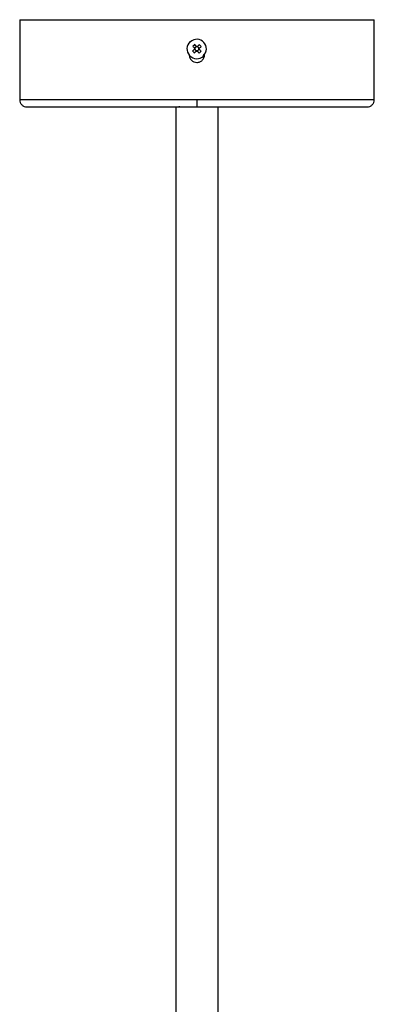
# Model space of a CAD drawing. Header units: millimetres. Extents: x -502 to 2028, y -2217 to 24.
# Tile 15 of 18: x 1361 to 1461, y -254 to 24. Entities that reach past the tile are written whole.
import ezdxf

# ---------------------------------------------------------------- set-up
doc = ezdxf.new("R2010")
doc.units = ezdxf.units.MM

msp = doc.modelspace()

# ---------------------------------------------------------------- linework, layer by layer
at = {"color": 7, "linetype": 'Continuous', "lineweight": 25}
for p, q in [((1360.53, 23.64), (1360.53, 1.09)), ((1360.53, 23.64), (1460.53, 23.64)), ((1402.21, 23.7), (1404.66, 23.64)), ((1402.21, 23.64), (1402.21, 23.7)), ((1460.53, 1.09), (1460.53, 23.64)), ((1409.86, 15.4), (1410, 15.26)), ((1410.02, 15.76), (1409.87, 15.63)), ((1410.24, 15), (1410.37, 14.86)), ((1410.42, 16.13), (1410.27, 16)), ((1410.59, 14.85), (1410.73, 14.98)), ((1410.77, 15.98), (1410.64, 16.12)), ((1410.99, 15.22), (1411.13, 15.36)), ((1411.14, 15.58), (1411.01, 15.72)), ((1404.53, -0.91), (1404.53, -360.91)), ((1405.53, -0.72), (1405.53, -0.79)), ((1405.54, -0.8), (1405.74, -0.91)), ((1416.53, -360.91), (1416.53, -0.91))]:
    msp.add_line(p, q, dxfattribs=at)
at = {"color": 8, "linetype": 'Continuous', "lineweight": 25}
msp.add_line((1460.53, 1.09), (1360.53, 1.09), dxfattribs=at)
at = {"color": 7, "linetype": 'Continuous', "lineweight": 25}
for centre, radius, start, end in [((1410.5, 15.49), 2.8, 132.8008, 312.8008), ((1410.5, 15.49), 2.67, 312.8008, 132.8008), ((1410.5, 15.49), 0.675, 166.0314, 189.5702), ((1410.5, 15.49), 0.556, 294.3705, 271.0826), ((1410.45, 15.44), 0.482, 201.4309, 244.1707), ((1410.45, 15.55), 0.482, 111.4309, 154.1707), ((1410.5, 15.49), 0.675, 256.0314, 279.5702), ((1410.5, 15.49), 0.675, 76.0314, 99.5702), ((1410.56, 15.43), 0.482, 291.4309, 334.1707), ((1410.56, 15.54), 0.482, 21.4309, 64.1707), ((1410.5, 15.49), 0.675, 346.0314, 9.5702)]:
    msp.add_arc(centre, radius, start, end, dxfattribs=at)
for points, knots in [([(1408.69, 17.45), (1408.66, 17.48), (1408.64, 17.5), (1408.61, 17.54), (1408.6, 17.55), (1408.6, 17.55)], [0, 0, 0, 0, 0.5, 0.5, 1, 1, 1, 1]), ([(1409.95, 15.48), (1409.92, 15.46), (1409.9, 15.44), (1409.88, 15.42), (1409.86, 15.4), (1409.85, 15.39), (1409.84, 15.38)], [0, 0, 0, 0, 0.001039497, 0.001039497, 0.001039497, 0.001710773, 0.001710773, 0.001710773, 0.001710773]), ([(1409.95, 15.54), (1409.93, 15.57), (1409.91, 15.59), (1409.89, 15.61), (1409.87, 15.63), (1409.86, 15.64), (1409.85, 15.65)], [0, 0, 0, 0, 0.001039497, 0.001039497, 0.001039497, 0.001710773, 0.001710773, 0.001710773, 0.001710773]), ([(1410.45, 14.94), (1410.43, 14.92), (1410.4, 14.89), (1410.38, 14.87), (1410.37, 14.86), (1410.35, 14.85), (1410.34, 14.84)], [0, 0, 0, 0, 0.001039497, 0.001039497, 0.001039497, 0.001710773, 0.001710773, 0.001710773, 0.001710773]), ([(1410.49, 16.05), (1410.47, 16.07), (1410.45, 16.09), (1410.43, 16.11), (1410.42, 16.13), (1410.4, 16.14), (1410.39, 16.16)], [0, 0, 0, 0, 0.001039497, 0.001039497, 0.001039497, 0.001710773, 0.001710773, 0.001710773, 0.001710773]), ([(1410.61, 14.83), (1410.59, 14.85), (1410.57, 14.88), (1410.54, 14.9), (1410.53, 14.91), (1410.52, 14.92), (1410.51, 14.93)], [0, 0, 0, 0, 0.001262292, 0.001262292, 0.001262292, 0.001710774, 0.001710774, 0.001710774, 0.001710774]), ([(1410.67, 16.15), (1410.64, 16.12), (1410.61, 16.1), (1410.59, 16.07), (1410.58, 16.06), (1410.57, 16.05), (1410.56, 16.04)], [0, 0, 0, 0, 0.001262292, 0.001262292, 0.001262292, 0.001710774, 0.001710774, 0.001710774, 0.001710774]), ([(1411.17, 15.6), (1411.14, 15.58), (1411.12, 15.55), (1411.09, 15.53), (1411.08, 15.52), (1411.07, 15.51), (1411.06, 15.5)], [0, 0, 0, 0, 0.001262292, 0.001262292, 0.001262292, 0.001710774, 0.001710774, 0.001710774, 0.001710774]), ([(1411.16, 15.33), (1411.13, 15.35), (1411.11, 15.38), (1411.08, 15.41), (1411.07, 15.42), (1411.07, 15.43), (1411.06, 15.44)], [0, 0, 0, 0, 0.001262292, 0.001262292, 0.001262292, 0.001710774, 0.001710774, 0.001710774, 0.001710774]), ([(1408.35, 13.79), (1408.35, 13.65), (1408.37, 13.51), (1408.42, 13.23), (1408.46, 13.1), (1408.57, 12.84), (1408.64, 12.71), (1408.79, 12.48), (1408.88, 12.37), (1409.18, 12.07), (1409.42, 11.91), (1409.94, 11.7), (1410.22, 11.64), (1410.64, 11.64), (1410.78, 11.65), (1411.06, 11.71), (1411.19, 11.75), (1411.46, 11.86), (1411.58, 11.92), (1411.81, 12.08), (1411.92, 12.17), (1412.12, 12.37), (1412.21, 12.48), (1412.37, 12.71), (1412.43, 12.84), (1412.6, 13.22), (1412.65, 13.51), (1412.65, 13.79)], [0, 0, 0, 0, 0.0625, 0.0625, 0.125, 0.125, 0.1875, 0.1875, 0.25, 0.25, 0.375, 0.375, 0.5, 0.5, 0.5625, 0.5625, 0.625, 0.625, 0.6875, 0.6875, 0.75, 0.75, 0.8125, 0.8125, 0.875, 0.875, 1, 1, 1, 1]), ([(1412.32, 13.53), (1412.34, 13.5), (1412.37, 13.48), (1412.4, 13.44), (1412.41, 13.44), (1412.41, 13.44)], [0, 0, 0, 0, 0.5, 0.5, 1, 1, 1, 1]), ([(1360.53, 1.09), (1360.56, 0.84), (1360.6, 0.45), (1360.85, -0.01), (1361.11, -0.33), (1361.43, -0.59), (1361.89, -0.84), (1362.28, -0.88), (1362.53, -0.91)], [0, 0, 0, 0, 0.239457, 0.368361, 0.5, 0.631639, 0.760543, 1, 1, 1, 1]), ([(1410.53, 1.09), (1410.53, 0.86), (1410.53, 0.6), (1410.53, 0.11), (1410.53, -0.13), (1410.53, -0.52), (1410.53, -0.67), (1410.53, -0.87), (1410.53, -0.91), (1410.53, -0.91)], [0, 0, 0, 0, 0.25, 0.25, 0.5, 0.5, 0.75, 0.75, 1, 1, 1, 1]), ([(1458.53, -0.91), (1458.78, -0.88), (1459.17, -0.84), (1459.63, -0.59), (1459.96, -0.33), (1460.21, -0.01), (1460.46, 0.45), (1460.5, 0.84), (1460.53, 1.09)], [0, 0, 0, 0, 0.239457, 0.368361, 0.5, 0.631639, 0.760543, 1, 1, 1, 1]), ([(1362.53, -0.91), (1362.53, -0.91), (1362.66, -0.91), (1363.15, -0.91), (1363.52, -0.91), (1364.49, -0.91), (1365.09, -0.91), (1366.49, -0.91), (1367.29, -0.91), (1369.06, -0.91), (1370.03, -0.91), (1372.11, -0.91), (1373.21, -0.91), (1376.67, -0.91), (1379.17, -0.91), (1384.29, -0.91), (1386.91, -0.91), (1392.08, -0.91), (1394.63, -0.91), (1399.55, -0.91), (1401.91, -0.91), (1406.4, -0.91), (1408.53, -0.91), (1410.53, -0.91)], [0, 0, 0, 0, 0.0625, 0.0625, 0.125, 0.125, 0.1875, 0.1875, 0.25, 0.25, 0.3125, 0.3125, 0.375, 0.375, 0.5, 0.5, 0.625, 0.625, 0.75, 0.75, 0.875, 0.875, 1, 1, 1, 1]), ([(1410.53, -0.91), (1412.53, -0.91), (1414.66, -0.91), (1419.15, -0.91), (1421.51, -0.91), (1426.43, -0.91), (1428.98, -0.91), (1434.15, -0.91), (1436.77, -0.91), (1441.89, -0.91), (1444.39, -0.91), (1447.85, -0.91), (1448.95, -0.91), (1451.03, -0.91), (1452, -0.91), (1453.77, -0.91), (1454.57, -0.91), (1455.97, -0.91), (1456.57, -0.91), (1457.54, -0.91), (1457.91, -0.91), (1458.4, -0.91), (1458.53, -0.91), (1458.53, -0.91)], [0, 0, 0, 0, 0.125, 0.125, 0.25, 0.25, 0.375, 0.375, 0.5, 0.5, 0.625, 0.625, 0.6875, 0.6875, 0.75, 0.75, 0.8125, 0.8125, 0.875, 0.875, 0.9375, 0.9375, 1, 1, 1, 1])]:
    msp.add_open_spline(points, degree=3, knots=knots, dxfattribs=at)
for points in [[(1409.89, 16.7), (1409.7, 16.54), (1409.52, 16.37), (1409.34, 16.2)], [(1410.39, 16.16), (1410.22, 16.34), (1410.05, 16.52), (1409.89, 16.7)], [(1409.84, 15.38), (1409.65, 15.21), (1409.47, 15.04), (1409.29, 14.87)], [(1409.29, 14.87), (1409.45, 14.69), (1409.62, 14.51), (1409.8, 14.33)], [(1409.34, 16.2), (1409.51, 16.02), (1409.68, 15.84), (1409.85, 15.65)], [(1409.8, 14.33), (1409.97, 14.5), (1410.16, 14.67), (1410.34, 14.84)], [(1410.61, 14.83), (1410.79, 14.64), (1410.95, 14.46), (1411.12, 14.28)], [(1411.21, 16.65), (1411.03, 16.48), (1410.85, 16.32), (1410.67, 16.15)], [(1411.12, 14.28), (1411.31, 14.44), (1411.49, 14.61), (1411.66, 14.78)], [(1411.66, 14.78), (1411.5, 14.96), (1411.33, 15.14), (1411.16, 15.33)], [(1411.17, 15.6), (1411.35, 15.77), (1411.53, 15.94), (1411.71, 16.11)], [(1411.71, 16.11), (1411.55, 16.29), (1411.38, 16.47), (1411.21, 16.65)]]:
    msp.add_open_spline(points, degree=3, dxfattribs=at)

doc.saveas('drawing.dxf')
